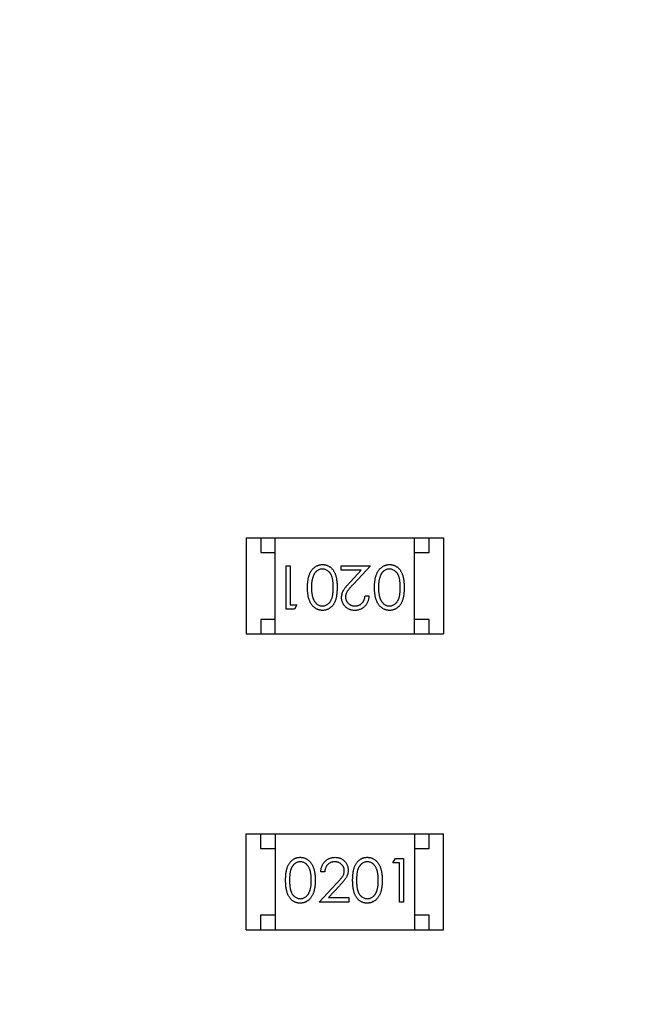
# Model space of a CAD drawing. Header units: millimetres. Extents: x 525 to 788, y 277 to 384.
# Tile 12 of 130: x 709.7 to 711.88, y 315.51 to 318.9. Entities that reach past the tile are written whole.
import ezdxf

# ---------------------------------------------------------------- set-up
doc = ezdxf.new("R2010")
doc.units = ezdxf.units.MM
doc.header["$LTSCALE"] = 5
doc.header["$PDMODE"] = 3
doc.header["$PDSIZE"] = 0.3125
doc.layers.get('0').update_dxf_attribs({"linetype": 'CONTINUOUS'})
doc.layers.get('Defpoints').update_dxf_attribs({"linetype": 'CONTINUOUS'})
doc.layers.add('dim', color=6, linetype='CONTINUOUS', lineweight=9)
doc.styles.add('Verdana', font='verdana.ttf', dxfattribs={"height": 3})
doc.dimstyles.new('aaaaaaaa 3.0', dxfattribs={"dimtxt": 3, "dimasz": 2.5, "dimexe": 1.25, "dimexo": 0.625, "dimtad": 1, "dimzin": 9, "dimdsep": 46, "dimtxsty": 'Verdana', "dimcen": 0, "dimazin": 0, "dimtfac": 1, "dimtofl": 0, "dimtmove": 0, "dimatfit": 3, "dimfxl": 1, "dimlwd": 25, "dimlwe": 25, "dimarcsym": 0})

# ---------------------------------------------------------------- blocks, each defined once
blk = doc.blocks.new('*D52')
at = {"layer": 'Defpoints', "color": 0}
for p in [(700.6283, 338.0612), (684.4141, 297.3629), (712.3971, 297.3629)]:
    blk.add_point(p, dxfattribs=at)
at = {"layer": 'dim', "color": 0, "lineweight": 25}
for p, q in [((700.0033, 338.0612), (683.1641, 338.0612)), ((684.4141, 335.5612), (684.4141, 299.8629)), ((711.7721, 297.3629), (683.1641, 297.3629))]:
    blk.add_line(p, q, dxfattribs=at)
at = {"layer": 'dim', "color": 0}
for points in [[(684.8308, 335.5612), (683.9974, 335.5612), (684.4141, 338.0612)], [(683.9974, 299.8629), (684.8308, 299.8629), (684.4141, 297.3629)]]:
    blk.add_solid(points, dxfattribs=at)
at = {"layer": 'dim', "color": 0, "insert": (682.2276, 317.7121), "char_height": 3, "attachment_point": 5, "rotation": 90, "style": 'Verdana'}
blk.add_mtext('40.7', dxfattribs=at)
blk = doc.blocks.new('*D55')
at = {"layer": 'Defpoints', "color": 0}
for p in [(767.5081, 331.9082), (697.2861, 316.9379)]:
    blk.add_point(p, dxfattribs=at)
at = {"layer": 'dim', "color": 0, "lineweight": 25}
blk.add_line((785.4949, 335.7427), (769.9532, 332.4294), dxfattribs=at)
at = {"layer": 'dim', "color": 0}
blk.add_solid([(769.8663, 332.8369), (770.04, 332.0219), (767.5081, 331.9082)], dxfattribs=at)
at = {"layer": 'dim', "color": 0, "insert": (778.4472, 336.689), "char_height": 3, "attachment_point": 5, "rotation": 12.0345, "style": 'Verdana'}
blk.add_mtext('∅71.8', dxfattribs=at)

msp = doc.modelspace()

# ---------------------------------------------------------------- linework, layer by layer
at = {"linetype": 'Continuous'}
for p, q in [((710.4834, 317.1184), (710.4834, 316.7884)), ((710.4834, 317.1184), (711.1634, 317.1184)), ((710.5334, 317.1184), (710.5334, 317.0684)), ((710.5834, 316.7884), (710.5834, 317.1184)), ((711.0634, 316.7884), (711.0634, 317.1184)), ((711.1134, 317.0684), (711.1134, 317.1184)), ((711.1634, 317.1184), (711.1634, 316.7884)), ((710.5334, 317.0684), (710.5834, 317.0684)), ((711.0634, 317.0684), (711.1134, 317.0684)), ((710.6216, 316.8731), (710.6216, 317.0231)), ((710.6216, 317.0231), (710.6351, 317.0231)), ((710.6351, 317.0231), (710.6351, 316.8885)), ((710.8101, 317.0077), (710.8101, 317.0231)), ((710.8101, 317.0231), (710.912, 317.0231)), ((710.912, 317.0231), (710.8538, 316.961)), ((710.8799, 317.0077), (710.8101, 317.0077)), ((710.8423, 316.9677), (710.8799, 317.0077)), ((710.8927, 316.9193), (710.9062, 316.9193)), ((710.6351, 316.8885), (710.6581, 316.8885)), ((710.6581, 316.8885), (710.6493, 316.8731)), ((710.6493, 316.8731), (710.6216, 316.8731)), ((710.5334, 316.8384), (710.5334, 316.7884)), ((710.5834, 316.8384), (710.5334, 316.8384)), ((711.1134, 316.8384), (711.0634, 316.8384)), ((711.1134, 316.7884), (711.1134, 316.8384)), ((710.4834, 316.7884), (711.1634, 316.7884)), ((710.4832, 315.7705), (710.4832, 316.1005)), ((710.4832, 316.1005), (711.1632, 316.1005)), ((710.5332, 316.1005), (710.5332, 316.0505)), ((710.5832, 316.1005), (710.5832, 315.7705)), ((711.0632, 316.1005), (711.0632, 315.7705)), ((711.1132, 316.0505), (711.1132, 316.1005)), ((711.1632, 315.7705), (711.1632, 316.1005)), ((710.5332, 316.0505), (710.5832, 316.0505)), ((711.0632, 316.0505), (711.1132, 316.0505)), ((710.9885, 316.0004), (710.9973, 316.0158)), ((711.0116, 316.0004), (710.9885, 316.0004)), ((710.9973, 316.0158), (711.0251, 316.0158)), ((711.0116, 315.8658), (711.0116, 316.0004)), ((711.0251, 316.0158), (711.0251, 315.8658)), ((710.7539, 315.9697), (710.7404, 315.9697)), ((710.7347, 315.8658), (710.7928, 315.9279)), ((710.8043, 315.9212), (710.7668, 315.8812)), ((710.8366, 315.8658), (710.7347, 315.8658)), ((710.7668, 315.8812), (710.8366, 315.8812)), ((710.8366, 315.8812), (710.8366, 315.8658)), ((711.0251, 315.8658), (711.0116, 315.8658)), ((710.5332, 315.8205), (710.5332, 315.7705)), ((710.5832, 315.8205), (710.5332, 315.8205)), ((711.1132, 315.8205), (711.0632, 315.8205)), ((711.1132, 315.7705), (711.1132, 315.8205)), ((710.4832, 315.7705), (711.1632, 315.7705))]:
    msp.add_line(p, q, dxfattribs=at)
msp.add_arc((732.3971, 324.423), 35.9, 323.58286, 216.35846, dxfattribs=at)
for points, knots in [([(710.6947, 316.9482), (710.6947, 316.9505), (710.6948, 316.9549), (710.695, 316.9615), (710.6956, 316.9676), (710.6963, 316.9735), (710.6972, 316.9789), (710.6984, 316.984), (710.6997, 316.9887), (710.7014, 316.9931), (710.7031, 316.9972), (710.7051, 317.001), (710.7071, 317.0046), (710.7094, 317.0079), (710.7118, 317.0109), (710.7144, 317.0137), (710.7171, 317.0162), (710.72, 317.0185), (710.723, 317.0204), (710.7261, 317.0222), (710.7293, 317.0236), (710.7326, 317.0249), (710.7359, 317.0258), (710.7394, 317.0264), (710.7429, 317.0269), (710.7452, 317.0269), (710.7464, 317.0269)], [0, 0, 0, 0, 0.065063, 0.126773, 0.185516, 0.240765, 0.29298, 0.34225, 0.388919, 0.432776, 0.474628, 0.514775, 0.553606, 0.591426, 0.628028, 0.663804, 0.698984, 0.733591, 0.767628, 0.801208, 0.834264, 0.866981, 0.89972, 0.932702, 0.966176, 1, 1, 1, 1]), ([(710.746, 317.0116), (710.7443, 317.0115), (710.741, 317.0114), (710.7362, 317.01), (710.7315, 317.008), (710.7278, 317.0057), (710.725, 317.0034), (710.723, 317.0015), (710.7211, 316.9994), (710.7194, 316.9971), (710.7177, 316.9946), (710.7163, 316.9918), (710.715, 316.9889), (710.7142, 316.9869), (710.7138, 316.9858)], [0, 0, 0, 0, 0.112813, 0.225394, 0.339595, 0.459675, 0.521735, 0.583926, 0.648174, 0.713881, 0.781004, 0.851451, 0.924051, 1, 1, 1, 1]), ([(710.7831, 316.9481), (710.7831, 316.9501), (710.7831, 316.954), (710.7829, 316.9596), (710.7825, 316.9649), (710.782, 316.9698), (710.7814, 316.9743), (710.7806, 316.9785), (710.7797, 316.9822), (710.7786, 316.9856), (710.7774, 316.9888), (710.776, 316.9916), (710.7745, 316.9944), (710.7729, 316.9969), (710.7711, 316.9992), (710.7692, 317.0013), (710.7672, 317.0033), (710.7643, 317.0056), (710.7606, 317.0079), (710.7558, 317.01), (710.7509, 317.0113), (710.7476, 317.0115), (710.746, 317.0116)], [0, 0, 0, 0, 0.072951, 0.141584, 0.205926, 0.265301, 0.320597, 0.371817, 0.41879, 0.461699, 0.502134, 0.540804, 0.578181, 0.614297, 0.649678, 0.684299, 0.718359, 0.752081, 0.817652, 0.879722, 0.939966, 1, 1, 1, 1]), ([(710.7464, 317.0269), (710.7476, 317.0269), (710.75, 317.0269), (710.7534, 317.0265), (710.7568, 317.0258), (710.76, 317.0249), (710.7632, 317.0238), (710.7663, 317.0223), (710.7693, 317.0206), (710.7723, 317.0187), (710.7751, 317.0165), (710.7777, 317.0141), (710.7802, 317.0114), (710.7825, 317.0084), (710.7847, 317.0052), (710.7867, 317.0017), (710.7885, 316.998), (710.7902, 316.994), (710.7917, 316.9896), (710.7931, 316.9849), (710.7941, 316.9798), (710.795, 316.9742), (710.7958, 316.9683), (710.7962, 316.9619), (710.7966, 316.9552), (710.7966, 316.9505), (710.7966, 316.9482)], [0, 0, 0, 0, 0.033787, 0.066622, 0.099285, 0.131361, 0.163585, 0.196104, 0.228902, 0.262158, 0.295991, 0.330218, 0.36506, 0.400951, 0.43762, 0.475708, 0.515381, 0.556414, 0.599765, 0.646424, 0.696431, 0.749782, 0.806573, 0.867436, 0.931887, 1, 1, 1, 1]), ([(710.9254, 316.9482), (710.9255, 316.9505), (710.9255, 316.9549), (710.9258, 316.9615), (710.9264, 316.9676), (710.9271, 316.9735), (710.928, 316.9789), (710.9292, 316.984), (710.9305, 316.9887), (710.9321, 316.9931), (710.9339, 316.9972), (710.9358, 317.001), (710.9379, 317.0046), (710.9402, 317.0079), (710.9426, 317.0109), (710.9452, 317.0137), (710.9479, 317.0162), (710.9508, 317.0185), (710.9538, 317.0204), (710.9569, 317.0222), (710.9601, 317.0236), (710.9633, 317.0249), (710.9667, 317.0258), (710.9701, 317.0264), (710.9736, 317.0269), (710.976, 317.0269), (710.9772, 317.0269)], [0, 0, 0, 0, 0.065063, 0.126773, 0.185516, 0.240765, 0.29298, 0.34225, 0.388919, 0.432776, 0.474628, 0.514775, 0.553606, 0.591426, 0.628028, 0.663804, 0.698984, 0.733591, 0.767628, 0.801208, 0.834264, 0.866981, 0.89972, 0.932702, 0.966176, 1, 1, 1, 1]), ([(710.9768, 317.0116), (710.9751, 317.0115), (710.9718, 317.0114), (710.9669, 317.01), (710.9622, 317.008), (710.9585, 317.0057), (710.9557, 317.0034), (710.9537, 317.0015), (710.9519, 316.9994), (710.9501, 316.9971), (710.9485, 316.9946), (710.9471, 316.9918), (710.9457, 316.9889), (710.945, 316.9869), (710.9446, 316.9858)], [0, 0, 0, 0, 0.112813, 0.225394, 0.339595, 0.459675, 0.521735, 0.583926, 0.648174, 0.713881, 0.781004, 0.851451, 0.924051, 1, 1, 1, 1]), ([(711.0139, 316.9481), (711.0139, 316.9501), (711.0139, 316.954), (711.0136, 316.9596), (711.0133, 316.9649), (711.0128, 316.9698), (711.0121, 316.9743), (711.0114, 316.9785), (711.0105, 316.9822), (711.0094, 316.9856), (711.0081, 316.9888), (711.0068, 316.9916), (711.0053, 316.9944), (711.0037, 316.9969), (711.0019, 316.9992), (711, 317.0013), (710.9979, 317.0033), (710.9951, 317.0056), (710.9913, 317.0079), (710.9866, 317.01), (710.9817, 317.0113), (710.9784, 317.0115), (710.9768, 317.0116)], [0, 0, 0, 0, 0.072951, 0.141584, 0.205926, 0.265301, 0.320597, 0.371817, 0.41879, 0.461699, 0.502134, 0.540804, 0.578181, 0.614297, 0.649678, 0.684299, 0.718359, 0.752081, 0.817652, 0.879722, 0.939966, 1, 1, 1, 1]), ([(710.9772, 317.0269), (710.9784, 317.0269), (710.9807, 317.0269), (710.9842, 317.0265), (710.9875, 317.0258), (710.9908, 317.0249), (710.994, 317.0238), (710.9971, 317.0223), (711.0001, 317.0206), (711.003, 317.0187), (711.0058, 317.0165), (711.0085, 317.0141), (711.011, 317.0114), (711.0133, 317.0084), (711.0154, 317.0052), (711.0174, 317.0017), (711.0193, 316.998), (711.021, 316.994), (711.0225, 316.9896), (711.0238, 316.9849), (711.0249, 316.9798), (711.0258, 316.9742), (711.0265, 316.9683), (711.027, 316.9619), (711.0273, 316.9552), (711.0273, 316.9505), (711.0274, 316.9482)], [0, 0, 0, 0, 0.033787, 0.066622, 0.099285, 0.131361, 0.163585, 0.196104, 0.228902, 0.262158, 0.295991, 0.330218, 0.36506, 0.400951, 0.43762, 0.475708, 0.515381, 0.556414, 0.599765, 0.646424, 0.696431, 0.749782, 0.806573, 0.867436, 0.931887, 1, 1, 1, 1]), ([(710.7138, 316.9858), (710.7134, 316.9845), (710.7124, 316.9818), (710.7113, 316.9775), (710.7103, 316.9731), (710.7095, 316.9685), (710.7089, 316.9637), (710.7085, 316.9587), (710.7082, 316.9535), (710.7081, 316.9499), (710.7081, 316.9481)], [0, 0, 0, 0, 0.110588, 0.224542, 0.342503, 0.464324, 0.590756, 0.722227, 0.858843, 1, 1, 1, 1]), ([(710.9446, 316.9858), (710.9441, 316.9845), (710.9432, 316.9818), (710.942, 316.9775), (710.9411, 316.9731), (710.9403, 316.9685), (710.9397, 316.9637), (710.9392, 316.9587), (710.939, 316.9535), (710.9389, 316.9499), (710.9389, 316.9481)], [0, 0, 0, 0, 0.110588, 0.224542, 0.342503, 0.464324, 0.590756, 0.722227, 0.858843, 1, 1, 1, 1]), ([(710.7464, 316.8693), (710.7452, 316.8693), (710.7429, 316.8693), (710.7394, 316.8697), (710.7359, 316.8704), (710.7326, 316.8713), (710.7293, 316.8725), (710.7262, 316.8739), (710.7231, 316.8756), (710.7201, 316.8776), (710.7172, 316.8799), (710.7145, 316.8824), (710.712, 316.8852), (710.7095, 316.8882), (710.7073, 316.8915), (710.7052, 316.8951), (710.7033, 316.8989), (710.7014, 316.903), (710.6999, 316.9074), (710.6984, 316.9121), (710.6973, 316.9173), (710.6963, 316.9227), (710.6956, 316.9286), (710.695, 316.9348), (710.6948, 316.9414), (710.6947, 316.9459), (710.6947, 316.9482)], [0, 0, 0, 0, 0.033788, 0.067194, 0.099862, 0.132567, 0.165151, 0.197913, 0.231319, 0.265083, 0.299255, 0.334399, 0.369943, 0.406284, 0.444064, 0.482998, 0.523354, 0.565537, 0.609613, 0.656391, 0.705885, 0.758325, 0.813832, 0.872795, 0.934722, 1, 1, 1, 1]), ([(710.7081, 316.9481), (710.7082, 316.9463), (710.7082, 316.9428), (710.7084, 316.9376), (710.7088, 316.9327), (710.7093, 316.928), (710.7101, 316.9236), (710.7109, 316.9195), (710.712, 316.9156), (710.7131, 316.9119), (710.7144, 316.9085), (710.7159, 316.9053), (710.7174, 316.9023), (710.7191, 316.8996), (710.7209, 316.8971), (710.7229, 316.8949), (710.7249, 316.8929), (710.7278, 316.8906), (710.7316, 316.8883), (710.7362, 316.8861), (710.7411, 316.8849), (710.7444, 316.8847), (710.746, 316.8846)], [0, 0, 0, 0, 0.065681, 0.128486, 0.188175, 0.245106, 0.299448, 0.350823, 0.399942, 0.446672, 0.491255, 0.533376, 0.573853, 0.612526, 0.649597, 0.685532, 0.720106, 0.753838, 0.818925, 0.880493, 0.940311, 1, 1, 1, 1]), ([(710.746, 316.8846), (710.7477, 316.8847), (710.751, 316.8849), (710.7559, 316.8861), (710.7606, 316.8883), (710.7643, 316.8906), (710.7672, 316.8929), (710.7692, 316.8948), (710.7711, 316.8969), (710.7728, 316.8993), (710.7745, 316.9018), (710.776, 316.9045), (710.7773, 316.9074), (710.7786, 316.9105), (710.7797, 316.9139), (710.7806, 316.9177), (710.7814, 316.9218), (710.782, 316.9263), (710.7825, 316.9312), (710.7829, 316.9365), (710.7831, 316.9422), (710.7831, 316.9461), (710.7831, 316.9481)], [0, 0, 0, 0, 0.060387, 0.120883, 0.182755, 0.247811, 0.281299, 0.315088, 0.349702, 0.384857, 0.420966, 0.458511, 0.497175, 0.537602, 0.580503, 0.627468, 0.678388, 0.733983, 0.793747, 0.857714, 0.926698, 1, 1, 1, 1]), ([(710.7966, 316.9482), (710.7966, 316.9458), (710.7966, 316.9411), (710.7962, 316.9343), (710.7957, 316.9279), (710.7951, 316.9219), (710.7942, 316.9164), (710.7931, 316.9113), (710.7918, 316.9066), (710.7903, 316.9023), (710.7887, 316.8983), (710.7868, 316.8946), (710.7848, 316.8912), (710.7827, 316.8879), (710.7803, 316.885), (710.7779, 316.8823), (710.7752, 316.8798), (710.7724, 316.8776), (710.7694, 316.8757), (710.7664, 316.8739), (710.7633, 316.8725), (710.7601, 316.8713), (710.7568, 316.8704), (710.7534, 316.8697), (710.75, 316.8693), (710.7476, 316.8693), (710.7464, 316.8693)], [0, 0, 0, 0, 0.068595, 0.133246, 0.194313, 0.251279, 0.304513, 0.354235, 0.400481, 0.443411, 0.484015, 0.523252, 0.561042, 0.5979, 0.633518, 0.668314, 0.702496, 0.736685, 0.770293, 0.803437, 0.835913, 0.86846, 0.900847, 0.933467, 0.966258, 1, 1, 1, 1]), ([(710.812, 316.9138), (710.812, 316.9159), (710.8122, 316.9201), (710.8134, 316.9262), (710.8153, 316.9321), (710.8177, 316.9368), (710.82, 316.9406), (710.8221, 316.9438), (710.8246, 316.9472), (710.8274, 316.9508), (710.8306, 316.9547), (710.8342, 316.9588), (710.8381, 316.9632), (710.8409, 316.9661), (710.8423, 316.9677)], [0, 0, 0, 0, 0.098702, 0.195672, 0.292422, 0.391343, 0.444462, 0.504229, 0.570352, 0.642546, 0.722288, 0.807921, 0.90047, 1, 1, 1, 1]), ([(710.8538, 316.961), (710.8524, 316.9595), (710.8497, 316.9567), (710.8458, 316.9526), (710.8424, 316.9487), (710.8393, 316.9452), (710.8366, 316.9419), (710.8343, 316.939), (710.8324, 316.9363), (710.8303, 316.9332), (710.8284, 316.9293), (710.8267, 316.9247), (710.8256, 316.9199), (710.8255, 316.9167), (710.8254, 316.915)], [0, 0, 0, 0, 0.110803, 0.212829, 0.306101, 0.390647, 0.466924, 0.534481, 0.593587, 0.644557, 0.7362, 0.825024, 0.911986, 1, 1, 1, 1]), ([(710.9772, 316.8693), (710.976, 316.8693), (710.9736, 316.8693), (710.9701, 316.8697), (710.9667, 316.8704), (710.9634, 316.8713), (710.9601, 316.8725), (710.957, 316.8739), (710.9539, 316.8756), (710.9509, 316.8776), (710.948, 316.8799), (710.9453, 316.8824), (710.9427, 316.8852), (710.9403, 316.8882), (710.9381, 316.8915), (710.9359, 316.8951), (710.934, 316.8989), (710.9322, 316.903), (710.9306, 316.9074), (710.9292, 316.9121), (710.9281, 316.9173), (710.9271, 316.9227), (710.9263, 316.9286), (710.9258, 316.9348), (710.9255, 316.9414), (710.9255, 316.9459), (710.9254, 316.9482)], [0, 0, 0, 0, 0.033788, 0.067194, 0.099862, 0.132567, 0.165151, 0.197913, 0.231319, 0.265083, 0.299255, 0.334399, 0.369943, 0.406284, 0.444064, 0.482998, 0.523354, 0.565537, 0.609613, 0.656391, 0.705885, 0.758325, 0.813832, 0.872795, 0.934722, 1, 1, 1, 1]), ([(710.9389, 316.9481), (710.9389, 316.9463), (710.939, 316.9428), (710.9391, 316.9376), (710.9396, 316.9327), (710.9401, 316.928), (710.9409, 316.9236), (710.9417, 316.9195), (710.9427, 316.9156), (710.9439, 316.9119), (710.9452, 316.9085), (710.9467, 316.9053), (710.9482, 316.9023), (710.9499, 316.8996), (710.9517, 316.8971), (710.9537, 316.8949), (710.9557, 316.8929), (710.9586, 316.8906), (710.9623, 316.8883), (710.967, 316.8861), (710.9718, 316.8849), (710.9751, 316.8847), (710.9768, 316.8846)], [0, 0, 0, 0, 0.065681, 0.128486, 0.188175, 0.245106, 0.299448, 0.350823, 0.399942, 0.446672, 0.491255, 0.533376, 0.573853, 0.612526, 0.649597, 0.685532, 0.720106, 0.753838, 0.818925, 0.880493, 0.940311, 1, 1, 1, 1]), ([(710.9768, 316.8846), (710.9784, 316.8847), (710.9817, 316.8849), (710.9866, 316.8861), (710.9913, 316.8883), (710.9951, 316.8906), (710.998, 316.8929), (711, 316.8948), (711.0019, 316.8969), (711.0036, 316.8993), (711.0052, 316.9018), (711.0067, 316.9045), (711.0081, 316.9074), (711.0093, 316.9105), (711.0104, 316.9139), (711.0113, 316.9177), (711.0122, 316.9218), (711.0128, 316.9263), (711.0133, 316.9312), (711.0136, 316.9365), (711.0139, 316.9422), (711.0139, 316.9461), (711.0139, 316.9481)], [0, 0, 0, 0, 0.060387, 0.120883, 0.182755, 0.247811, 0.281299, 0.315088, 0.349702, 0.384857, 0.420966, 0.458511, 0.497175, 0.537602, 0.580503, 0.627468, 0.678388, 0.733983, 0.793747, 0.857714, 0.926698, 1, 1, 1, 1]), ([(711.0274, 316.9482), (711.0273, 316.9458), (711.0273, 316.9411), (711.027, 316.9343), (711.0265, 316.9279), (711.0258, 316.9219), (711.025, 316.9164), (711.0239, 316.9113), (711.0226, 316.9066), (711.0211, 316.9023), (711.0194, 316.8983), (711.0176, 316.8946), (711.0156, 316.8912), (711.0134, 316.8879), (711.0111, 316.885), (711.0086, 316.8823), (711.006, 316.8798), (711.0032, 316.8776), (711.0002, 316.8757), (710.9972, 316.8739), (710.9941, 316.8725), (710.9908, 316.8713), (710.9876, 316.8704), (710.9842, 316.8697), (710.9807, 316.8693), (710.9784, 316.8693), (710.9772, 316.8693)], [0, 0, 0, 0, 0.068595, 0.133246, 0.194313, 0.251279, 0.304513, 0.354235, 0.400481, 0.443411, 0.484015, 0.523252, 0.561042, 0.5979, 0.633518, 0.668314, 0.702496, 0.736685, 0.770293, 0.803437, 0.835913, 0.86846, 0.900847, 0.933467, 0.966258, 1, 1, 1, 1]), ([(710.8573, 316.8693), (710.8556, 316.8693), (710.8524, 316.8694), (710.8477, 316.87), (710.8432, 316.871), (710.839, 316.8725), (710.835, 316.8744), (710.8312, 316.8767), (710.8277, 316.8794), (710.8245, 316.8825), (710.8215, 316.8858), (710.819, 316.8894), (710.8168, 316.8931), (710.815, 316.897), (710.8137, 316.901), (710.8127, 316.9051), (710.8121, 316.9094), (710.812, 316.9124), (710.812, 316.9138)], [0, 0, 0, 0, 0.069475, 0.136517, 0.200789, 0.26383, 0.325735, 0.387291, 0.449509, 0.512968, 0.576275, 0.63758, 0.697903, 0.757172, 0.816599, 0.876653, 0.93729, 1, 1, 1, 1]), ([(710.8254, 316.915), (710.8255, 316.914), (710.8255, 316.912), (710.826, 316.909), (710.8267, 316.9062), (710.8277, 316.9034), (710.8291, 316.9008), (710.8307, 316.8983), (710.8326, 316.8959), (710.8348, 316.8936), (710.8373, 316.8915), (710.8398, 316.8896), (710.8425, 316.8881), (710.8454, 316.8868), (710.8483, 316.8858), (710.8514, 316.8852), (710.8547, 316.8847), (710.8569, 316.8847), (710.858, 316.8846)], [0, 0, 0, 0, 0.061965, 0.122122, 0.180988, 0.239933, 0.299906, 0.359989, 0.421776, 0.486576, 0.551535, 0.615018, 0.677259, 0.73973, 0.80305, 0.866495, 0.931973, 1, 1, 1, 1]), ([(710.9062, 316.9193), (710.9061, 316.9175), (710.9059, 316.914), (710.9051, 316.9088), (710.904, 316.904), (710.9024, 316.8993), (710.9003, 316.8949), (710.8979, 316.8908), (710.895, 316.8869), (710.8917, 316.8833), (710.8882, 316.88), (710.8844, 316.8771), (710.8804, 316.8747), (710.8761, 316.8727), (710.8717, 316.8712), (710.8671, 316.87), (710.8623, 316.8694), (710.859, 316.8693), (710.8573, 316.8693)], [0, 0, 0, 0, 0.068791, 0.135103, 0.198979, 0.261904, 0.323495, 0.385195, 0.446969, 0.509765, 0.572251, 0.633405, 0.693251, 0.752583, 0.812579, 0.873275, 0.93555, 1, 1, 1, 1]), ([(710.858, 316.8846), (710.8592, 316.8847), (710.8615, 316.8847), (710.8648, 316.8851), (710.8681, 316.8859), (710.8711, 316.8869), (710.8741, 316.8881), (710.8769, 316.8897), (710.8795, 316.8916), (710.8819, 316.8937), (710.8842, 316.8961), (710.8862, 316.8987), (710.8879, 316.9016), (710.8895, 316.9047), (710.8907, 316.908), (710.8916, 316.9115), (710.8924, 316.9153), (710.8926, 316.9179), (710.8927, 316.9193)], [0, 0, 0, 0, 0.064439, 0.126547, 0.186887, 0.245878, 0.304041, 0.362191, 0.420976, 0.48066, 0.5406, 0.600689, 0.661936, 0.724443, 0.789038, 0.856314, 0.926352, 1, 1, 1, 1]), ([(710.6193, 315.9407), (710.6193, 315.9432), (710.6193, 315.9478), (710.6196, 315.9546), (710.6201, 315.961), (710.6208, 315.967), (710.6217, 315.9725), (710.6228, 315.9776), (710.6241, 315.9823), (710.6256, 315.9866), (710.6272, 315.9906), (710.629, 315.9943), (710.6311, 315.9977), (710.6332, 316.001), (710.6356, 316.0039), (710.638, 316.0066), (710.6407, 316.0091), (710.6435, 316.0113), (710.6464, 316.0133), (710.6495, 316.015), (710.6526, 316.0164), (710.6558, 316.0176), (710.6591, 316.0185), (710.6625, 316.0192), (710.6659, 316.0196), (710.6683, 316.0196), (710.6694, 316.0197)], [0, 0, 0, 0, 0.068595, 0.133246, 0.194313, 0.251279, 0.304513, 0.354235, 0.400481, 0.443411, 0.484015, 0.523252, 0.561042, 0.5979, 0.633518, 0.668314, 0.702496, 0.736685, 0.770293, 0.803437, 0.835913, 0.86846, 0.900847, 0.933467, 0.966258, 1, 1, 1, 1]), ([(710.6699, 316.0043), (710.6682, 316.0042), (710.6649, 316.004), (710.66, 316.0028), (710.6553, 316.0006), (710.6516, 315.9983), (710.6487, 315.996), (710.6467, 315.9941), (710.6448, 315.992), (710.643, 315.9896), (710.6414, 315.9871), (710.6399, 315.9844), (710.6386, 315.9815), (710.6373, 315.9784), (710.6362, 315.975), (710.6353, 315.9712), (710.6345, 315.9671), (710.6339, 315.9626), (710.6334, 315.9577), (710.633, 315.9524), (710.6328, 315.9467), (710.6328, 315.9428), (710.6327, 315.9408)], [0, 0, 0, 0, 0.060387, 0.120883, 0.182755, 0.247811, 0.281299, 0.315088, 0.349702, 0.384857, 0.420966, 0.458511, 0.497175, 0.537602, 0.580503, 0.627468, 0.678388, 0.733983, 0.793747, 0.857714, 0.926698, 1, 1, 1, 1]), ([(710.6694, 316.0197), (710.6706, 316.0196), (710.673, 316.0196), (710.6765, 316.0192), (710.6799, 316.0185), (710.6833, 316.0176), (710.6865, 316.0164), (710.6897, 316.015), (710.6928, 316.0133), (710.6958, 316.0113), (710.6986, 316.009), (710.7014, 316.0065), (710.7039, 316.0037), (710.7063, 316.0007), (710.7086, 315.9974), (710.7107, 315.9939), (710.7126, 315.99), (710.7144, 315.9859), (710.716, 315.9815), (710.7174, 315.9768), (710.7186, 315.9716), (710.7196, 315.9662), (710.7203, 315.9603), (710.7208, 315.9541), (710.7211, 315.9475), (710.7212, 315.9431), (710.7212, 315.9407)], [0, 0, 0, 0, 0.033788, 0.067194, 0.099862, 0.132567, 0.165151, 0.197913, 0.231319, 0.265083, 0.299255, 0.334399, 0.369943, 0.406284, 0.444064, 0.482998, 0.523354, 0.565537, 0.609613, 0.656391, 0.705885, 0.758325, 0.813832, 0.872795, 0.934722, 1, 1, 1, 1]), ([(710.7077, 315.9408), (710.7077, 315.9426), (710.7077, 315.9461), (710.7075, 315.9513), (710.707, 315.9562), (710.7065, 315.9609), (710.7058, 315.9653), (710.705, 315.9695), (710.7039, 315.9734), (710.7028, 315.977), (710.7014, 315.9805), (710.7, 315.9836), (710.6984, 315.9866), (710.6967, 315.9893), (710.6949, 315.9918), (710.693, 315.994), (710.6909, 315.996), (710.6881, 315.9983), (710.6843, 316.0006), (710.6797, 316.0028), (710.6748, 316.004), (710.6715, 316.0042), (710.6699, 316.0043)], [0, 0, 0, 0, 0.065681, 0.128486, 0.188175, 0.245106, 0.299448, 0.350823, 0.399942, 0.446672, 0.491255, 0.533376, 0.573853, 0.612526, 0.649597, 0.685532, 0.720106, 0.753838, 0.818925, 0.880493, 0.940311, 1, 1, 1, 1]), ([(710.7404, 315.9697), (710.7405, 315.9714), (710.7407, 315.9749), (710.7415, 315.9801), (710.7427, 315.985), (710.7443, 315.9896), (710.7463, 315.994), (710.7488, 315.9981), (710.7516, 316.002), (710.7549, 316.0056), (710.7584, 316.0089), (710.7623, 316.0118), (710.7663, 316.0142), (710.7705, 316.0162), (710.7749, 316.0177), (710.7796, 316.0189), (710.7844, 316.0195), (710.7877, 316.0196), (710.7894, 316.0197)], [0, 0, 0, 0, 0.068791, 0.135103, 0.198979, 0.261904, 0.323495, 0.385195, 0.446969, 0.509765, 0.572251, 0.633405, 0.693251, 0.752583, 0.812579, 0.873275, 0.93555, 1, 1, 1, 1]), ([(710.7887, 316.0043), (710.7875, 316.0042), (710.7852, 316.0042), (710.7818, 316.0038), (710.7786, 316.003), (710.7755, 316.002), (710.7726, 316.0008), (710.7698, 315.9992), (710.7672, 315.9973), (710.7647, 315.9952), (710.7624, 315.9928), (710.7605, 315.9902), (710.7587, 315.9873), (710.7572, 315.9842), (710.756, 315.9809), (710.755, 315.9774), (710.7543, 315.9736), (710.754, 315.971), (710.7539, 315.9697)], [0, 0, 0, 0, 0.064439, 0.126547, 0.186887, 0.245878, 0.304041, 0.362191, 0.420976, 0.48066, 0.5406, 0.600689, 0.661936, 0.724443, 0.789038, 0.856314, 0.926352, 1, 1, 1, 1]), ([(710.8212, 315.9739), (710.8212, 315.9749), (710.8211, 315.9769), (710.8207, 315.9799), (710.8199, 315.9827), (710.8189, 315.9855), (710.8176, 315.9881), (710.8159, 315.9906), (710.814, 315.993), (710.8118, 315.9953), (710.8094, 315.9974), (710.8068, 315.9993), (710.8041, 316.0008), (710.8013, 316.0021), (710.7983, 316.0031), (710.7952, 316.0038), (710.792, 316.0042), (710.7898, 316.0042), (710.7887, 316.0043)], [0, 0, 0, 0, 0.061965, 0.122122, 0.180988, 0.239933, 0.299906, 0.359989, 0.421776, 0.486576, 0.551535, 0.615018, 0.677259, 0.73973, 0.80305, 0.866495, 0.931973, 1, 1, 1, 1]), ([(710.7894, 316.0197), (710.791, 316.0196), (710.7942, 316.0195), (710.799, 316.0189), (710.8034, 316.0179), (710.8077, 316.0164), (710.8117, 316.0145), (710.8154, 316.0122), (710.819, 316.0096), (710.8222, 316.0064), (710.8251, 316.0031), (710.8276, 315.9995), (710.8298, 315.9958), (710.8316, 315.9919), (710.833, 315.9879), (710.834, 315.9838), (710.8345, 315.9795), (710.8346, 315.9765), (710.8347, 315.9751)], [0, 0, 0, 0, 0.069475, 0.136517, 0.200789, 0.26383, 0.325735, 0.387291, 0.449509, 0.512968, 0.576275, 0.63758, 0.697903, 0.757172, 0.816599, 0.876653, 0.93729, 1, 1, 1, 1]), ([(710.8501, 315.9407), (710.8501, 315.9432), (710.8501, 315.9478), (710.8504, 315.9546), (710.8509, 315.961), (710.8516, 315.967), (710.8524, 315.9725), (710.8536, 315.9776), (710.8548, 315.9823), (710.8563, 315.9866), (710.858, 315.9906), (710.8598, 315.9943), (710.8618, 315.9977), (710.864, 316.001), (710.8663, 316.0039), (710.8688, 316.0066), (710.8715, 316.0091), (710.8743, 316.0113), (710.8772, 316.0133), (710.8802, 316.015), (710.8834, 316.0164), (710.8866, 316.0176), (710.8899, 316.0185), (710.8932, 316.0192), (710.8967, 316.0196), (710.899, 316.0196), (710.9002, 316.0197)], [0, 0, 0, 0, 0.068595, 0.133246, 0.194313, 0.251279, 0.304513, 0.354235, 0.400481, 0.443411, 0.484015, 0.523252, 0.561042, 0.5979, 0.633518, 0.668314, 0.702496, 0.736685, 0.770293, 0.803437, 0.835913, 0.86846, 0.900847, 0.933467, 0.966258, 1, 1, 1, 1]), ([(710.9007, 316.0043), (710.899, 316.0042), (710.8957, 316.004), (710.8908, 316.0028), (710.8861, 316.0006), (710.8823, 315.9983), (710.8795, 315.996), (710.8774, 315.9941), (710.8756, 315.992), (710.8738, 315.9896), (710.8722, 315.9871), (710.8707, 315.9844), (710.8693, 315.9815), (710.8681, 315.9784), (710.867, 315.975), (710.8661, 315.9712), (710.8652, 315.9671), (710.8647, 315.9626), (710.8641, 315.9577), (710.8638, 315.9524), (710.8635, 315.9467), (710.8635, 315.9428), (710.8635, 315.9408)], [0, 0, 0, 0, 0.060387, 0.120883, 0.182755, 0.247811, 0.281299, 0.315088, 0.349702, 0.384857, 0.420966, 0.458511, 0.497175, 0.537602, 0.580503, 0.627468, 0.678388, 0.733983, 0.793747, 0.857714, 0.926698, 1, 1, 1, 1]), ([(710.9002, 316.0197), (710.9014, 316.0196), (710.9038, 316.0196), (710.9073, 316.0192), (710.9107, 316.0185), (710.914, 316.0176), (710.9173, 316.0164), (710.9205, 316.015), (710.9236, 316.0133), (710.9265, 316.0113), (710.9294, 316.009), (710.9321, 316.0065), (710.9347, 316.0037), (710.9371, 316.0007), (710.9393, 315.9974), (710.9415, 315.9939), (710.9434, 315.99), (710.9452, 315.9859), (710.9468, 315.9815), (710.9482, 315.9768), (710.9494, 315.9716), (710.9503, 315.9662), (710.9511, 315.9603), (710.9516, 315.9541), (710.9519, 315.9475), (710.9519, 315.9431), (710.952, 315.9407)], [0, 0, 0, 0, 0.033788, 0.067194, 0.099862, 0.132567, 0.165151, 0.197913, 0.231319, 0.265083, 0.299255, 0.334399, 0.369943, 0.406284, 0.444064, 0.482998, 0.523354, 0.565537, 0.609613, 0.656391, 0.705885, 0.758325, 0.813832, 0.872795, 0.934722, 1, 1, 1, 1]), ([(710.9385, 315.9408), (710.9385, 315.9426), (710.9384, 315.9461), (710.9383, 315.9513), (710.9378, 315.9562), (710.9373, 315.9609), (710.9366, 315.9653), (710.9358, 315.9695), (710.9347, 315.9734), (710.9335, 315.977), (710.9322, 315.9805), (710.9308, 315.9836), (710.9292, 315.9866), (710.9275, 315.9893), (710.9257, 315.9918), (710.9238, 315.994), (710.9217, 315.996), (710.9188, 315.9983), (710.9151, 316.0006), (710.9104, 316.0028), (710.9056, 316.004), (710.9023, 316.0042), (710.9007, 316.0043)], [0, 0, 0, 0, 0.065681, 0.128486, 0.188175, 0.245106, 0.299448, 0.350823, 0.399942, 0.446672, 0.491255, 0.533376, 0.573853, 0.612526, 0.649597, 0.685532, 0.720106, 0.753838, 0.818925, 0.880493, 0.940311, 1, 1, 1, 1]), ([(710.7928, 315.9279), (710.7943, 315.9294), (710.797, 315.9322), (710.8008, 315.9364), (710.8043, 315.9402), (710.8074, 315.9437), (710.81, 315.947), (710.8124, 315.9499), (710.8143, 315.9526), (710.8163, 315.9558), (710.8183, 315.9596), (710.82, 315.9642), (710.821, 315.969), (710.8211, 315.9722), (710.8212, 315.9739)], [0, 0, 0, 0, 0.110803, 0.212829, 0.306101, 0.390647, 0.466924, 0.534481, 0.593587, 0.644557, 0.7362, 0.825024, 0.911986, 1, 1, 1, 1]), ([(710.8347, 315.9751), (710.8346, 315.973), (710.8345, 315.9688), (710.8332, 315.9627), (710.8313, 315.9569), (710.829, 315.9521), (710.8267, 315.9483), (710.8245, 315.9451), (710.8221, 315.9417), (710.8192, 315.9381), (710.816, 315.9342), (710.8125, 315.9301), (710.8085, 315.9258), (710.8058, 315.9228), (710.8043, 315.9212)], [0, 0, 0, 0, 0.098702, 0.195672, 0.292422, 0.391343, 0.444462, 0.504229, 0.570352, 0.642546, 0.722288, 0.807921, 0.90047, 1, 1, 1, 1]), ([(710.6694, 315.862), (710.6683, 315.862), (710.6659, 315.862), (710.6625, 315.8624), (710.6591, 315.8631), (710.6558, 315.864), (710.6526, 315.8651), (710.6495, 315.8666), (710.6465, 315.8683), (710.6436, 315.8702), (710.6408, 315.8724), (710.6382, 315.8748), (710.6357, 315.8776), (710.6334, 315.8805), (710.6312, 315.8837), (710.6292, 315.8872), (710.6273, 315.8909), (710.6256, 315.8949), (710.6241, 315.8993), (710.6228, 315.904), (710.6218, 315.9091), (710.6209, 315.9147), (710.6201, 315.9206), (710.6196, 315.927), (710.6193, 315.9337), (710.6193, 315.9384), (710.6193, 315.9407)], [0, 0, 0, 0, 0.033787, 0.066622, 0.099285, 0.131361, 0.163585, 0.196104, 0.228902, 0.262158, 0.295991, 0.330218, 0.36506, 0.400951, 0.43762, 0.475708, 0.515381, 0.556414, 0.599765, 0.646424, 0.696431, 0.749782, 0.806573, 0.867436, 0.931887, 1, 1, 1, 1]), ([(710.6327, 315.9408), (710.6328, 315.9388), (710.6328, 315.9349), (710.633, 315.9293), (710.6334, 315.924), (710.6338, 315.9191), (710.6345, 315.9146), (710.6353, 315.9104), (710.6362, 315.9067), (710.6373, 315.9033), (710.6385, 315.9002), (710.6399, 315.8973), (710.6413, 315.8945), (710.643, 315.892), (710.6448, 315.8897), (710.6466, 315.8876), (710.6487, 315.8857), (710.6516, 315.8834), (710.6553, 315.881), (710.6601, 315.8789), (710.6649, 315.8776), (710.6682, 315.8774), (710.6699, 315.8773)], [0, 0, 0, 0, 0.072951, 0.141584, 0.205926, 0.265301, 0.320597, 0.371817, 0.41879, 0.461699, 0.502134, 0.540804, 0.578181, 0.614297, 0.649678, 0.684299, 0.718359, 0.752081, 0.817652, 0.879722, 0.939966, 1, 1, 1, 1]), ([(710.7212, 315.9407), (710.7212, 315.9385), (710.7211, 315.934), (710.7208, 315.9274), (710.7203, 315.9213), (710.7196, 315.9155), (710.7186, 315.91), (710.7174, 315.9049), (710.7161, 315.9002), (710.7145, 315.8958), (710.7127, 315.8917), (710.7108, 315.8879), (710.7087, 315.8844), (710.7065, 315.8811), (710.7041, 315.878), (710.7015, 315.8752), (710.6988, 315.8727), (710.6959, 315.8704), (710.6928, 315.8685), (710.6898, 315.8667), (710.6866, 315.8653), (710.6833, 315.864), (710.68, 315.8631), (710.6765, 315.8625), (710.673, 315.862), (710.6706, 315.862), (710.6694, 315.862)], [0, 0, 0, 0, 0.065063, 0.126773, 0.185516, 0.240765, 0.29298, 0.34225, 0.388919, 0.432776, 0.474628, 0.514775, 0.553606, 0.591426, 0.628028, 0.663804, 0.698984, 0.733591, 0.767628, 0.801208, 0.834264, 0.866981, 0.89972, 0.932702, 0.966176, 1, 1, 1, 1]), ([(710.7021, 315.9031), (710.7025, 315.9044), (710.7034, 315.9072), (710.7046, 315.9114), (710.7056, 315.9158), (710.7064, 315.9204), (710.707, 315.9252), (710.7074, 315.9302), (710.7077, 315.9355), (710.7077, 315.939), (710.7077, 315.9408)], [0, 0, 0, 0, 0.110588, 0.224542, 0.342503, 0.464324, 0.590756, 0.722227, 0.858843, 1, 1, 1, 1]), ([(710.9002, 315.862), (710.899, 315.862), (710.8967, 315.862), (710.8932, 315.8624), (710.8899, 315.8631), (710.8866, 315.864), (710.8834, 315.8651), (710.8803, 315.8666), (710.8773, 315.8683), (710.8744, 315.8702), (710.8716, 315.8724), (710.8689, 315.8748), (710.8665, 315.8776), (710.8642, 315.8805), (710.862, 315.8837), (710.86, 315.8872), (710.8581, 315.8909), (710.8564, 315.8949), (710.8549, 315.8993), (710.8536, 315.904), (710.8525, 315.9091), (710.8516, 315.9147), (710.8509, 315.9206), (710.8504, 315.927), (710.8501, 315.9337), (710.8501, 315.9384), (710.8501, 315.9407)], [0, 0, 0, 0, 0.033787, 0.066622, 0.099285, 0.131361, 0.163585, 0.196104, 0.228902, 0.262158, 0.295991, 0.330218, 0.36506, 0.400951, 0.43762, 0.475708, 0.515381, 0.556414, 0.599765, 0.646424, 0.696431, 0.749782, 0.806573, 0.867436, 0.931887, 1, 1, 1, 1]), ([(710.8635, 315.9408), (710.8635, 315.9388), (710.8635, 315.9349), (710.8638, 315.9293), (710.8641, 315.924), (710.8646, 315.9191), (710.8653, 315.9146), (710.866, 315.9104), (710.867, 315.9067), (710.8681, 315.9033), (710.8693, 315.9002), (710.8707, 315.8973), (710.8721, 315.8945), (710.8737, 315.892), (710.8755, 315.8897), (710.8774, 315.8876), (710.8795, 315.8857), (710.8823, 315.8834), (710.8861, 315.881), (710.8908, 315.8789), (710.8957, 315.8776), (710.899, 315.8774), (710.9007, 315.8773)], [0, 0, 0, 0, 0.072951, 0.141584, 0.205926, 0.265301, 0.320597, 0.371817, 0.41879, 0.461699, 0.502134, 0.540804, 0.578181, 0.614297, 0.649678, 0.684299, 0.718359, 0.752081, 0.817652, 0.879722, 0.939966, 1, 1, 1, 1]), ([(710.952, 315.9407), (710.9519, 315.9385), (710.9519, 315.934), (710.9516, 315.9274), (710.9511, 315.9213), (710.9504, 315.9155), (710.9494, 315.91), (710.9482, 315.9049), (710.9469, 315.9002), (710.9453, 315.8958), (710.9435, 315.8917), (710.9416, 315.8879), (710.9395, 315.8844), (710.9373, 315.8811), (710.9349, 315.878), (710.9323, 315.8752), (710.9295, 315.8727), (710.9266, 315.8704), (710.9236, 315.8685), (710.9205, 315.8667), (710.9173, 315.8653), (710.9141, 315.864), (710.9107, 315.8631), (710.9073, 315.8625), (710.9038, 315.862), (710.9014, 315.862), (710.9002, 315.862)], [0, 0, 0, 0, 0.065063, 0.126773, 0.185516, 0.240765, 0.29298, 0.34225, 0.388919, 0.432776, 0.474628, 0.514775, 0.553606, 0.591426, 0.628028, 0.663804, 0.698984, 0.733591, 0.767628, 0.801208, 0.834264, 0.866981, 0.89972, 0.932702, 0.966176, 1, 1, 1, 1]), ([(710.9328, 315.9031), (710.9333, 315.9044), (710.9342, 315.9072), (710.9354, 315.9114), (710.9363, 315.9158), (710.9372, 315.9204), (710.9377, 315.9252), (710.9382, 315.9302), (710.9385, 315.9355), (710.9385, 315.939), (710.9385, 315.9408)], [0, 0, 0, 0, 0.110588, 0.224542, 0.342503, 0.464324, 0.590756, 0.722227, 0.858843, 1, 1, 1, 1]), ([(710.6699, 315.8773), (710.6715, 315.8774), (710.6749, 315.8776), (710.6797, 315.8789), (710.6844, 315.8809), (710.6881, 315.8832), (710.6909, 315.8855), (710.6929, 315.8874), (710.6948, 315.8895), (710.6965, 315.8918), (710.6981, 315.8943), (710.6996, 315.8971), (710.7009, 315.9), (710.7017, 315.9021), (710.7021, 315.9031)], [0, 0, 0, 0, 0.112813, 0.225394, 0.339595, 0.459675, 0.521735, 0.583926, 0.648174, 0.713881, 0.781004, 0.851451, 0.924051, 1, 1, 1, 1]), ([(710.9007, 315.8773), (710.9023, 315.8774), (710.9056, 315.8776), (710.9105, 315.8789), (710.9152, 315.8809), (710.9189, 315.8832), (710.9217, 315.8855), (710.9237, 315.8874), (710.9255, 315.8895), (710.9273, 315.8918), (710.9289, 315.8943), (710.9304, 315.8971), (710.9317, 315.9), (710.9324, 315.9021), (710.9328, 315.9031)], [0, 0, 0, 0, 0.112813, 0.225394, 0.339595, 0.459675, 0.521735, 0.583926, 0.648174, 0.713881, 0.781004, 0.851451, 0.924051, 1, 1, 1, 1])]:
    msp.add_open_spline(points, degree=3, knots=knots, dxfattribs=at)

# ---------------------------------------------------------------- dimensions: what is measured, and where the dimension line sits
at = {"layer": 'dim'}
dim = msp.add_diameter_dim_2p(p1=(697.2861, 316.9379), p2=(767.5081, 331.9082), dimstyle='aaaaaaaa 3.0', dxfattribs=at)
dim.commit()
dim.dimension.update_dxf_attribs({"geometry": '*D55', "text_midpoint": (777.7194, 334.0851), "dimtype": 163})
dim = msp.add_linear_dim(base=(684.4141, 297.3629), p1=(700.6283, 338.0612), p2=(712.3971, 297.3629), angle=90, dimstyle='aaaaaaaa 3.0', dxfattribs=at)
dim.commit()
dim.dimension.update_dxf_attribs({"geometry": '*D52', "text_midpoint": (684.4141, 317.7121), "dimtype": 160})

doc.saveas('drawing.dxf')
